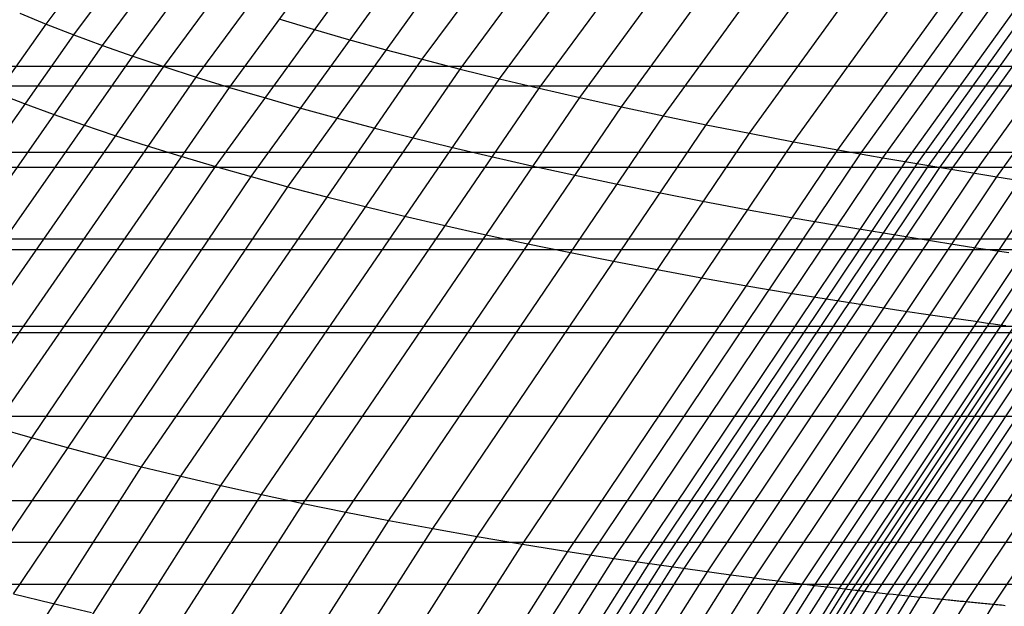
# Model space of a CAD drawing. Extents: x -260 to 296, y -277 to 294.
# Tile 83 of 241: x -168 to -152, y 114 to 123. Entities that reach past the tile are written whole.
import ezdxf

# ---------------------------------------------------------------- set-up
doc = ezdxf.new("R2010")
doc.units = 0
doc.layers.add('PREDEFINITO', color=7, linetype='CONTINUOUS')

msp = doc.modelspace()

# ---------------------------------------------------------------- linework, layer by layer
at = {"layer": 'PREDEFINITO'}
for p, q in [((-161.345, 122.725, 433.761), (-156.697, 129.002, 434.767)), ((-160.727, 122.566, 434.306), (-156.095, 128.841, 435.302)), ((-160.094, 122.409, 434.839), (-155.479, 128.682, 435.826)), ((-159.448, 122.255, 435.359), (-154.85, 128.524, 436.337)), ((-158.79, 122.104, 435.866), (-154.208, 128.368, 436.835)), ((-158.119, 121.955, 436.36), (-153.555, 128.213, 437.32)), ((-157.438, 121.809, 436.839), (-152.891, 128.061, 437.792)), ((-156.745, 121.666, 437.304), (-152.216, 127.91, 438.248)), ((-156.042, 121.526, 437.752), (-151.532, 127.761, 438.69)), ((-155.331, 121.39, 438.187), (-150.839, 127.615, 439.117)), ((-167.434, 123.296, 427.596), (-164.253, 127.552, 428.347)), ((-154.611, 121.257, 438.606), (-150.138, 127.471, 439.529)), ((-154.248, 121.192, 438.809), (-149.784, 127.4, 439.729)), ((-166.986, 123.123, 428.228), (-163.813, 127.383, 428.971)), ((-153.883, 121.128, 439.006), (-149.428, 127.329, 439.923)), ((-153.515, 121.064, 439.197), (-149.07, 127.259, 440.111)), ((-166.519, 122.95, 428.856), (-163.353, 127.215, 429.59)), ((-153.33, 121.033, 439.29), (-148.89, 127.225, 440.202)), ((-153.145, 121.001, 439.381), (-148.709, 127.19, 440.292)), ((-152.959, 120.97, 439.472), (-148.529, 127.155, 440.382)), ((-152.775, 120.94, 439.565), (-148.349, 127.121, 440.474)), ((-166.032, 122.778, 429.476), (-162.875, 127.047, 430.202)), ((-152.406, 120.88, 439.754), (-147.99, 127.055, 440.66)), ((-152.037, 120.821, 439.941), (-147.63, 126.989, 440.844)), ((-165.527, 122.608, 430.09), (-162.378, 126.879, 430.808)), ((-165.003, 122.438, 430.696), (-161.864, 126.712, 431.406)), ((-164.462, 122.27, 431.294), (-161.332, 126.545, 431.996)), ((-164.693, 120.988, 431.706), (-160.783, 126.38, 432.577)), ((-164.116, 120.824, 432.287), (-160.218, 126.216, 433.149)), ((-163.522, 120.661, 432.858), (-159.637, 126.053, 433.71)), ((-167.862, 123.47, 426.958), (-167.434, 123.296, 427.596)), ((-171.302, 117.806, 426.661), (-167.434, 123.296, 427.596)), ((-167.434, 123.296, 427.596), (-166.986, 123.123, 428.228)), ((-163.665, 123.379, 431.474), (-163.109, 123.213, 432.06)), ((-170.845, 117.629, 427.305), (-166.986, 123.123, 428.228)), ((-166.986, 123.123, 428.228), (-166.519, 122.95, 428.856)), ((-163.109, 123.213, 432.06), (-162.537, 123.048, 432.638)), ((-170.367, 117.454, 427.944), (-166.519, 122.95, 428.856)), ((-166.519, 122.95, 428.856), (-166.032, 122.778, 429.476)), ((-162.537, 123.048, 432.638), (-161.948, 122.885, 433.205)), ((-169.871, 117.28, 428.576), (-166.032, 122.778, 429.476)), ((-166.032, 122.778, 429.476), (-165.527, 122.608, 430.09)), ((-161.948, 122.885, 433.205), (-161.345, 122.725, 433.761)), ((-173.533, 122.612, 406.369), (209.377, 122.612, 406.369)), ((-165.889, 116.125, 432.761), (-161.345, 122.725, 433.761)), ((-161.345, 122.725, 433.761), (-160.727, 122.566, 434.306)), ((-169.355, 117.108, 429.2), (-165.527, 122.608, 430.09)), ((-165.527, 122.608, 430.09), (-165.003, 122.438, 430.696)), ((-165.255, 115.972, 433.317), (-160.727, 122.566, 434.306)), ((-160.727, 122.566, 434.306), (-160.094, 122.409, 434.839)), ((-171.464, 122.297, 415.579), (207.316, 122.297, 415.579)), ((-168.82, 116.938, 429.817), (-165.003, 122.438, 430.696)), ((-165.003, 122.438, 430.696), (-164.462, 122.27, 431.294)), ((-164.607, 115.821, 433.861), (-160.094, 122.409, 434.839)), ((-160.094, 122.409, 434.839), (-159.448, 122.255, 435.359)), ((-168.268, 116.77, 430.426), (-164.462, 122.27, 431.294)), ((-168.239, 122.184, 427.403), (-167.789, 122.009, 428.038)), ((-164.462, 122.27, 431.294), (-163.904, 122.104, 431.883)), ((-163.944, 115.674, 434.392), (-159.448, 122.255, 435.359)), ((-159.448, 122.255, 435.359), (-158.79, 122.104, 435.866)), ((-167.789, 122.009, 428.038), (-167.32, 121.836, 428.668)), ((-163.904, 122.104, 431.883), (-163.329, 121.939, 432.462)), ((-163.269, 115.531, 434.909), (-158.79, 122.104, 435.866)), ((-158.79, 122.104, 435.866), (-158.119, 121.955, 436.36)), ((-167.32, 121.836, 428.668), (-166.831, 121.663, 429.291)), ((-163.329, 121.939, 432.462), (-162.738, 121.777, 433.031)), ((-162.582, 115.391, 435.413), (-158.119, 121.955, 436.36)), ((-158.119, 121.955, 436.36), (-157.438, 121.809, 436.839)), ((-166.831, 121.663, 429.291), (-166.323, 121.492, 429.907)), ((-162.738, 121.777, 433.031), (-162.132, 121.616, 433.589)), ((-161.883, 115.255, 435.902), (-157.438, 121.809, 436.839)), ((-161.172, 115.123, 436.375), (-156.745, 121.666, 437.304)), ((-157.438, 121.809, 436.839), (-156.745, 121.666, 437.304)), ((-156.745, 121.666, 437.304), (-156.042, 121.526, 437.752)), ((-162.132, 121.616, 433.589), (-161.511, 121.458, 434.136)), ((-160.452, 114.995, 436.833), (-156.042, 121.526, 437.752)), ((-156.042, 121.526, 437.752), (-155.331, 121.39, 438.187)), ((-166.323, 121.492, 429.907), (-165.797, 121.322, 430.515)), ((-161.511, 121.458, 434.136), (-160.876, 121.302, 434.67)), ((-159.722, 114.872, 437.275), (-155.331, 121.39, 438.187)), ((-155.331, 121.39, 438.187), (-154.611, 121.257, 438.606)), ((-174.548, 121.221, 406.01), (210.389, 121.221, 406.01)), ((-165.797, 121.322, 430.515), (-165.254, 121.154, 431.115)), ((-160.876, 121.302, 434.67), (-160.227, 121.149, 435.192)), ((-158.984, 114.753, 437.703), (-154.611, 121.257, 438.606)), ((-158.612, 114.695, 437.909), (-154.248, 121.192, 438.809)), ((-154.611, 121.257, 438.606), (-153.883, 121.128, 439.006)), ((-165.254, 121.154, 431.115), (-164.693, 120.988, 431.706)), ((-160.227, 121.149, 435.192), (-159.566, 120.999, 435.701)), ((-158.238, 114.638, 438.11), (-153.883, 121.128, 439.006)), ((-157.861, 114.582, 438.304), (-153.515, 121.064, 439.197)), ((-157.671, 114.555, 438.399), (-153.33, 121.033, 439.29)), ((-153.883, 121.128, 439.006), (-152.037, 120.821, 439.941)), ((-172.505, 120.975, 415.232), (208.353, 120.975, 415.232)), ((-169.162, 114.387, 430.689), (-164.693, 120.988, 431.706)), ((-164.693, 120.988, 431.706), (-164.116, 120.824, 432.287)), ((-159.566, 120.999, 435.701), (-158.892, 120.852, 436.196)), ((-157.481, 114.528, 438.492), (-153.145, 121.001, 439.381)), ((-157.291, 114.501, 438.585), (-152.959, 120.97, 439.472)), ((-157.101, 114.475, 438.68), (-152.775, 120.94, 439.565)), ((-156.723, 114.423, 438.872), (-152.406, 120.88, 439.754)), ((-168.57, 114.226, 431.283), (-164.116, 120.824, 432.287)), ((-164.116, 120.824, 432.287), (-163.522, 120.661, 432.858)), ((-158.892, 120.852, 436.196), (-158.207, 120.707, 436.677)), ((-158.207, 120.707, 436.677), (-157.512, 120.566, 437.143)), ((-156.345, 114.372, 439.063), (-152.037, 120.821, 439.941)), ((-155.964, 114.323, 439.245), (-151.665, 120.763, 440.121)), ((-155.579, 114.275, 439.414), (-151.29, 120.706, 440.286)), ((-152.037, 120.821, 439.941), (-151.665, 120.763, 440.121)), ((-167.962, 114.068, 431.866), (-163.522, 120.661, 432.858)), ((-163.522, 120.661, 432.858), (-162.913, 120.501, 433.418)), ((-157.512, 120.566, 437.143), (-156.806, 120.428, 437.593)), ((-155.188, 114.227, 439.562), (-150.908, 120.648, 440.432)), ((-154.989, 114.203, 439.627), (-150.714, 120.619, 440.496)), ((-154.788, 114.18, 439.685), (-150.519, 120.59, 440.553)), ((-154.585, 114.156, 439.734), (-150.32, 120.561, 440.602)), ((-154.482, 114.145, 439.756), (-150.22, 120.547, 440.624)), ((-162.913, 120.501, 433.418), (-162.29, 120.344, 433.966)), ((-156.806, 120.428, 437.593), (-156.091, 120.293, 438.029)), ((-154.379, 114.133, 439.775), (-150.119, 120.532, 440.643)), ((-154.276, 114.121, 439.798), (-150.02, 120.518, 440.665)), ((-154.177, 114.11, 439.829), (-149.923, 120.504, 440.696)), ((-153.986, 114.089, 439.915), (-149.737, 120.478, 440.78)), ((-153.804, 114.069, 440.024), (-149.559, 120.454, 440.887)), ((-153.627, 114.05, 440.148), (-149.386, 120.431, 441.009)), ((-153.452, 114.032, 440.28), (-149.215, 120.409, 441.137)), ((-153.278, 114.014, 440.411), (-149.045, 120.388, 441.266)), ((-162.29, 120.344, 433.966), (-161.652, 120.189, 434.503)), ((-156.091, 120.293, 438.029), (-155.368, 120.163, 438.45)), ((-152.919, 113.978, 440.641), (-148.695, 120.344, 441.489)), ((-152.528, 113.941, 440.772), (-148.314, 120.295, 441.619)), ((-152.085, 113.898, 440.741), (-147.882, 120.238, 441.591)), ((-161.652, 120.189, 434.503), (-161, 120.037, 435.027)), ((-155.368, 120.163, 438.45), (-154.637, 120.036, 438.85)), ((-161, 120.037, 435.027), (-160.336, 119.888, 435.537)), ((-154.637, 120.036, 438.85), (-152.783, 119.736, 439.789)), ((-175.551, 119.815, 405.652), (211.388, 119.815, 405.652)), ((-160.336, 119.888, 435.537), (-159.66, 119.742, 436.034)), ((-159.66, 119.742, 436.034), (-158.972, 119.599, 436.516)), ((-173.533, 119.642, 414.886), (209.377, 119.642, 414.886)), ((-158.972, 119.599, 436.516), (-158.273, 119.459, 436.984)), ((-152.783, 119.736, 439.789), (-152.41, 119.679, 439.969)), ((-152.41, 119.679, 439.969), (-152.222, 119.651, 440.054)), ((-152.222, 119.651, 440.054), (-152.033, 119.623, 440.135)), ((-152.033, 119.623, 440.135), (-151.842, 119.595, 440.211)), ((-158.273, 119.459, 436.984), (-157.564, 119.323, 437.435)), ((-157.564, 119.323, 437.435), (-156.847, 119.191, 437.872)), ((-156.847, 119.191, 437.872), (-156.121, 119.063, 438.294)), ((-156.121, 119.063, 438.294), (-155.386, 118.938, 438.696)), ((-155.386, 118.938, 438.696), (-153.524, 118.645, 439.637)), ((-153.524, 118.645, 439.637), (-153.149, 118.589, 439.818)), ((-153.149, 118.589, 439.818), (-152.961, 118.562, 439.903)), ((-152.961, 118.562, 439.903), (-152.77, 118.535, 439.984)), ((-152.77, 118.535, 439.984), (-152.579, 118.508, 440.061)), ((-152.579, 118.508, 440.061), (-152.385, 118.481, 440.131)), ((-152.385, 118.481, 440.131), (-152.19, 118.453, 440.196)), ((-176.543, 118.401, 405.301), (212.376, 118.401, 405.301)), ((-152.19, 118.453, 440.196), (-152.092, 118.44, 440.225)), ((-152.092, 118.44, 440.225), (-151.992, 118.426, 440.253)), ((-151.992, 118.426, 440.253), (-151.893, 118.413, 440.278)), ((-174.548, 118.298, 414.54), (210.389, 118.298, 414.54)), ((-175.551, 116.943, 414.196), (211.388, 116.943, 414.196)), ((-168.268, 116.77, 430.426), (-167.698, 116.605, 431.025)), ((-167.698, 116.605, 431.025), (-167.111, 116.442, 431.614)), ((-167.111, 116.442, 431.614), (-166.508, 116.282, 432.193)), ((-166.508, 116.282, 432.193), (-165.889, 116.125, 432.761)), ((-170.607, 108.732, 431.704), (-165.889, 116.125, 432.761)), ((-165.889, 116.125, 432.761), (-165.255, 115.972, 433.317)), ((-169.957, 108.588, 432.274), (-165.255, 115.972, 433.317)), ((-165.255, 115.972, 433.317), (-164.607, 115.821, 433.861)), ((-169.292, 108.448, 432.831), (-164.607, 115.821, 433.861)), ((-164.607, 115.821, 433.861), (-163.944, 115.674, 434.392)), ((-166.808, 111.222, 433.769), (-163.944, 115.674, 434.392)), ((-163.944, 115.674, 434.392), (-163.269, 115.531, 434.909)), ((-178.47, 115.576, 404.631), (214.297, 115.576, 404.631)), ((-176.543, 115.58, 413.856), (212.376, 115.58, 413.856)), ((-166.123, 111.086, 434.294), (-163.269, 115.531, 434.909)), ((-163.269, 115.531, 434.909), (-162.582, 115.391, 435.413)), ((-165.424, 110.954, 434.805), (-162.582, 115.391, 435.413)), ((-162.582, 115.391, 435.413), (-161.883, 115.255, 435.902)), ((-164.714, 110.827, 435.301), (-161.883, 115.255, 435.902)), ((-163.993, 110.704, 435.781), (-161.172, 115.123, 436.375)), ((-161.883, 115.255, 435.902), (-161.172, 115.123, 436.375)), ((-161.172, 115.123, 436.375), (-160.452, 114.995, 436.833)), ((-163.261, 110.586, 436.245), (-160.452, 114.995, 436.833)), ((-160.452, 114.995, 436.833), (-159.722, 114.872, 437.275)), ((-177.029, 114.903, 413.691), (212.86, 114.903, 413.691)), ((-162.52, 110.472, 436.694), (-159.722, 114.872, 437.275)), ((-159.722, 114.872, 437.275), (-158.984, 114.753, 437.703)), ((-161.77, 110.364, 437.128), (-158.984, 114.753, 437.703)), ((-161.392, 110.312, 437.337), (-158.612, 114.695, 437.909)), ((-158.984, 114.753, 437.703), (-158.238, 114.638, 438.11)), ((-160.667, 110.815, 437.611), (-158.238, 114.638, 438.11)), ((-160.284, 110.765, 437.808), (-157.861, 114.582, 438.304)), ((-160.092, 110.74, 437.903), (-157.671, 114.555, 438.399)), ((-159.9, 110.716, 437.997), (-157.481, 114.528, 438.492)), ((-159.707, 110.692, 438.092), (-157.291, 114.501, 438.585)), ((-158.238, 114.638, 438.11), (-156.345, 114.372, 439.063)), ((-159.515, 110.668, 438.188), (-157.101, 114.475, 438.68)), ((-159.132, 110.622, 438.383), (-156.723, 114.423, 438.872)), ((-158.748, 110.577, 438.575), (-156.345, 114.372, 439.063)), ((-158.362, 110.533, 438.76), (-155.964, 114.323, 439.245)), ((-156.345, 114.372, 439.063), (-155.964, 114.323, 439.245)), ((-155.964, 114.323, 439.245), (-155.772, 114.299, 439.332)), ((-177.512, 114.224, 413.528), (213.342, 114.224, 413.528)), ((-157.972, 110.49, 438.931), (-155.579, 114.275, 439.414)), ((-157.575, 110.449, 439.081), (-155.188, 114.227, 439.562)), ((-157.373, 110.428, 439.147), (-154.989, 114.203, 439.627)), ((-157.17, 110.408, 439.205), (-154.788, 114.18, 439.685)), ((-155.772, 114.299, 439.332), (-155.579, 114.275, 439.414)), ((-155.579, 114.275, 439.414), (-155.384, 114.251, 439.491)), ((-155.384, 114.251, 439.491), (-155.188, 114.227, 439.562)), ((-155.188, 114.227, 439.562), (-154.989, 114.203, 439.627)), ((-154.989, 114.203, 439.627), (-154.889, 114.192, 439.657)), ((-154.889, 114.192, 439.657), (-154.788, 114.18, 439.685)), ((-154.788, 114.18, 439.685), (-154.687, 114.168, 439.711)), ((-154.687, 114.168, 439.711), (-154.585, 114.156, 439.734)), ((-167.962, 114.068, 431.866), (-167.339, 113.913, 432.438)), ((-158.697, 107.005, 438.91), (-154.276, 114.121, 439.798)), ((-158.595, 106.997, 438.943), (-154.177, 114.11, 439.829)), ((-158.399, 106.982, 439.03), (-153.986, 114.089, 439.915)), ((-158.212, 106.967, 439.142), (-153.804, 114.069, 440.024)), ((-158.03, 106.953, 439.27), (-153.627, 114.05, 440.148)), ((-157.852, 106.94, 439.406), (-153.452, 114.032, 440.28)), ((-157.673, 106.927, 439.541), (-153.278, 114.014, 440.411)), ((-156.963, 110.388, 439.254), (-154.585, 114.156, 439.734)), ((-156.859, 110.378, 439.276), (-154.482, 114.145, 439.756)), ((-156.754, 110.368, 439.295), (-154.379, 114.133, 439.775)), ((-154.585, 114.156, 439.734), (-154.327, 114.127, 439.785)), ((-154.327, 114.127, 439.785), (-154.302, 114.124, 439.791)), ((-154.302, 114.124, 439.791), (-154.276, 114.121, 439.798)), ((-154.276, 114.121, 439.798), (-154.251, 114.119, 439.805)), ((-154.251, 114.119, 439.805), (-154.226, 114.116, 439.812)), ((-154.226, 114.116, 439.812), (-154.202, 114.113, 439.82)), ((-154.202, 114.113, 439.82), (-154.177, 114.11, 439.829)), ((-154.177, 114.11, 439.829), (-154.153, 114.108, 439.838)), ((-154.153, 114.108, 439.838), (-154.129, 114.105, 439.848)), ((-154.129, 114.105, 439.848), (-154.105, 114.102, 439.858)), ((-154.105, 114.102, 439.858), (-154.081, 114.1, 439.868)), ((-154.081, 114.1, 439.868), (-154.033, 114.094, 439.891)), ((-154.033, 114.094, 439.891), (-153.986, 114.089, 439.915)), ((-153.986, 114.089, 439.915), (-153.94, 114.084, 439.94)), ((-153.94, 114.084, 439.94), (-153.894, 114.079, 439.967)), ((-153.894, 114.079, 439.967), (-153.849, 114.074, 439.995)), ((-153.849, 114.074, 439.995), (-153.804, 114.069, 440.024)), ((-153.804, 114.069, 440.024), (-153.715, 114.06, 440.085)), ((-153.715, 114.06, 440.085), (-153.627, 114.05, 440.148)), ((-153.627, 114.05, 440.148), (-153.278, 114.014, 440.411)), ((-153.278, 114.014, 440.411), (-153.19, 114.005, 440.474)), ((-153.19, 114.005, 440.474), (-153.101, 113.997, 440.534)), ((-167.339, 113.913, 432.438), (-166.7, 113.762, 432.998)), ((-157.305, 106.902, 439.777), (-152.919, 113.978, 440.641)), ((-156.904, 106.876, 439.911), (-152.528, 113.941, 440.772)), ((-156.449, 106.85, 439.878), (-152.085, 113.898, 440.741)), ((-153.101, 113.997, 440.534), (-153.056, 113.992, 440.563)), ((-153.056, 113.992, 440.563), (-153.011, 113.988, 440.59)), ((-153.011, 113.988, 440.59), (-152.965, 113.983, 440.616)), ((-152.965, 113.983, 440.616), (-152.919, 113.978, 440.641)), ((-152.919, 113.978, 440.641), (-152.872, 113.974, 440.664)), ((-152.872, 113.974, 440.664), (-152.825, 113.969, 440.685)), ((-152.825, 113.969, 440.685), (-152.801, 113.967, 440.695)), ((-152.801, 113.967, 440.695), (-152.777, 113.965, 440.705)), ((-152.777, 113.965, 440.705), (-152.753, 113.962, 440.714)), ((-152.753, 113.962, 440.714), (-152.729, 113.96, 440.722)), ((-152.729, 113.96, 440.722), (-152.704, 113.958, 440.731)), ((-152.704, 113.958, 440.731), (-152.68, 113.955, 440.738)), ((-152.68, 113.955, 440.738), (-152.655, 113.953, 440.745)), ((-152.655, 113.953, 440.745), (-152.63, 113.95, 440.752)), ((-152.63, 113.95, 440.752), (-152.605, 113.948, 440.758)), ((-152.605, 113.948, 440.758), (-152.579, 113.945, 440.763)), ((-152.579, 113.945, 440.763), (-152.554, 113.943, 440.768)), ((-152.554, 113.943, 440.768), (-152.528, 113.941, 440.772)), ((-152.528, 113.941, 440.772), (-152.502, 113.938, 440.775)), ((-152.502, 113.938, 440.775), (-152.476, 113.935, 440.778)), ((-152.476, 113.935, 440.778), (-152.45, 113.933, 440.78)), ((-152.45, 113.933, 440.78), (-152.423, 113.93, 440.782)), ((-152.423, 113.93, 440.782), (-152.396, 113.928, 440.783)), ((-152.396, 113.928, 440.783), (-152.369, 113.925, 440.783)), ((-152.369, 113.925, 440.783), (-152.342, 113.923, 440.782)), ((-152.342, 113.923, 440.782), (-152.314, 113.92, 440.781)), ((-152.314, 113.92, 440.781), (-152.287, 113.917, 440.779)), ((-152.287, 113.917, 440.779), (-152.259, 113.915, 440.776)), ((-152.259, 113.915, 440.776), (-152.23, 113.912, 440.772)), ((-152.23, 113.912, 440.772), (-152.202, 113.909, 440.768)), ((-152.202, 113.909, 440.768), (-152.173, 113.906, 440.762)), ((-152.173, 113.906, 440.762), (-152.144, 113.904, 440.756)), ((-152.144, 113.904, 440.756), (-152.115, 113.901, 440.749)), ((-152.115, 113.901, 440.749), (-152.085, 113.898, 440.741)), ((-152.085, 113.898, 440.741), (-152.055, 113.895, 440.733)), ((-152.055, 113.895, 440.733), (-152.025, 113.892, 440.723)), ((-152.025, 113.892, 440.723), (-151.994, 113.889, 440.712)), ((-151.994, 113.889, 440.712), (-151.963, 113.886, 440.701)), ((-151.963, 113.886, 440.701), (-151.932, 113.883, 440.688)), ((-151.932, 113.883, 440.688), (-151.901, 113.88, 440.675))]:
    msp.add_line(p, q, dxfattribs=at)
at = {"layer": 'PREDEFINITO', "extrusion": (8.21944e-05, 0.238151, 0.971228)}
for centre, radius in [((68.955, 85.885, 613.304), 155.099), ((69.027, 85.936, 613.304), 146.035)]:
    msp.add_arc(centre, radius, 289.26592, 347.24336, dxfattribs=at)

doc.saveas('drawing.dxf')
